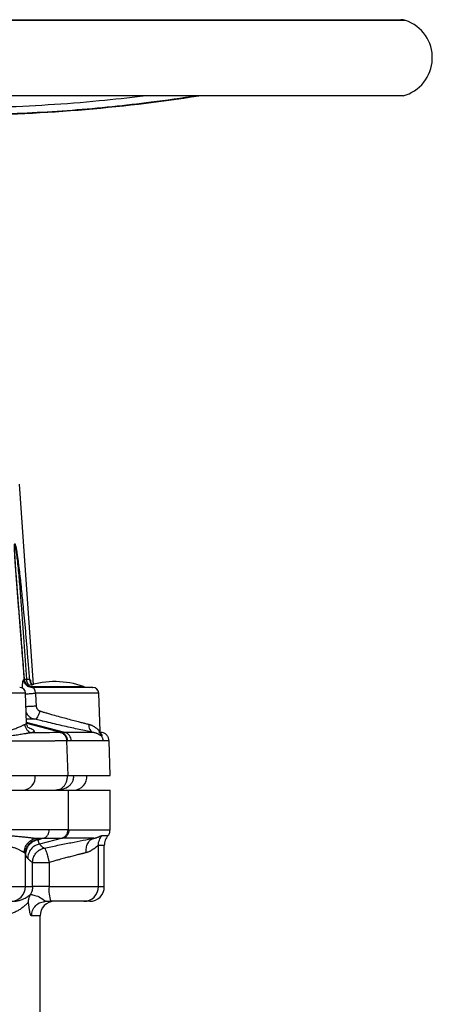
# Model space of a CAD drawing. Header units: millimetres. Extents: x 3 to 2091, y -59 to 1557.
# Tile 55 of 71: x 1511 to 1652, y 736 to 1073. Entities that reach past the tile are written whole.
import ezdxf

# ---------------------------------------------------------------- set-up
doc = ezdxf.new("R2010")
doc.units = ezdxf.units.MM

msp = doc.modelspace()

# ---------------------------------------------------------------- linework, layer by layer
at = {"color": 7, "linetype": 'Continuous', "lineweight": 25}
for p, q in [((1262.53, 1072.51), (1641.07, 1072.51)), ((1641.8, 1046.51), (1261.8, 1046.51)), ((1515.62, 845.47), (1510.74, 913.93)), ((1514.51, 844.71), (1515.13, 844.53)), ((1515.36, 844.48), (1514.54, 844.58)), ((1515.18, 844.51), (1514.56, 844.62)), ((1515.18, 844.51), (1515.35, 844.46)), ((1513.22, 832.49), (1512.86, 842.58)), ((1538.32, 829.59), (1537.86, 842.59)), ((1537.86, 842.59), (1537.86, 842.59)), ((1539.07, 829.16), (1538, 829.41)), ((1538.31, 829.71), (1538.31, 829.74)), ((1527.38, 814.51), (1526.98, 826.31)), ((1541.8, 814.51), (1541.38, 826.34)), ((1488.46, 814.51), (1527.38, 814.51)), ((1527.38, 814.51), (1541.8, 814.51)), ((1488.46, 809.51), (1527.38, 809.51)), ((1527.38, 809.51), (1527.38, 795.96)), ((1527.38, 809.51), (1541.8, 809.51)), ((1541.8, 795.95), (1541.8, 809.51)), ((1518.97, 793.05), (1517.06, 792.44)), ((1525.43, 793.02), (1517.6, 791.03)), ((1536.14, 793.02), (1535.48, 792.89)), ((1535.88, 792.89), (1536.14, 793.02)), ((1536.14, 793.02), (1535.89, 792.89)), ((1537.74, 776.51), (1537.74, 790.62)), ((1539.76, 776.51), (1539.76, 790.63)), ((1539.76, 790.62), (1539.76, 790.62)), ((1512.79, 776.51), (1512.79, 787.76)), ((1515.26, 776.51), (1515.26, 784.77)), ((1520.89, 784.77), (1520.89, 776.51)), ((1512.79, 776.51), (1515.26, 776.51)), ((1520.89, 776.51), (1515.26, 776.51)), ((1520.89, 776.51), (1537.74, 776.51)), ((1518.95, 771.43), (1519.65, 771.56)), ((1518.98, 771.33), (1519.87, 771.51)), ((1519.87, 771.51), (1518.98, 771.33)), ((1519.64, 771.61), (1519.87, 771.51)), ((1517.8, 728.45), (1517.8, 766.51))]:
    msp.add_line(p, q, dxfattribs=at)
at = {"color": 8, "linetype": 'Continuous', "lineweight": 25}
for p, q in [((1642.68, 1072.25), (1260.92, 1072.25)), ((1512.45, 847.26), (1512.43, 847.29)), ((1512.44, 847.41), (1513.15, 847.41)), ((1514.1, 845.12), (1513.69, 845.12)), ((1514.04, 844.86), (1532.62, 844.86)), ((1515.13, 844.53), (1515.28, 844.47)), ((1512.86, 842.58), (1482.79, 842.58)), ((1513.1, 835.82), (1513.28, 835.52)), ((1516.01, 833.68), (1513.17, 833.69)), ((1526.23, 829.15), (1513.22, 832.53)), ((1524.96, 829.14), (1513.27, 832.17)), ((1518.42, 833.1), (1516.01, 833.68)), ((1519.25, 789.67), (1523.15, 790.48)), ((1537.74, 776.51), (1539.76, 776.51)), ((1517.8, 766.51), (1514.9, 766.51))]:
    msp.add_line(p, q, dxfattribs=at)
at = {"color": 7, "linetype": 'Continuous', "lineweight": 25, "flags": 128}
msp.add_lwpolyline([(1482.8, 776.51), (1482.98, 776.51), (1483.51, 776.51), (1484.4, 776.51), (1485.6, 776.51), (1487.1, 776.51), (1488.85, 776.51), (1490.82, 776.51), (1492.96, 776.51), (1495.22, 776.51), (1497.53, 776.51), (1499.86, 776.51), (1502.13, 776.51), (1504.3, 776.51), (1506.31, 776.51), (1508.12, 776.51), (1509.68, 776.51), (1510.95, 776.51), (1511.91, 776.51), (1512.53, 776.51), (1512.79, 776.51)], dxfattribs=at)
at = {"color": 7, "linetype": 'Continuous', "lineweight": 25}
for centre, radius, start, end in [((1641.07, 1067.51), 5, 71.2171, 90), ((1638.35, 1059.51), 13.45, 284.8628, 71.2171), ((1486.8, 1593.36), 553.44, 270.2577, 278.8574), ((1510.87, 842.51), 2, 2, 90), ((1522.8, 816.51), 30, 70.8777, 107.2865), ((1532.3, 843.91), 1, 37.7309, 70.8777), ((1535.87, 842.51), 2, 2.6869, 90), ((1524.25, 826.24), 2.98, 1.4734, 76.2385), ((1525.51, 826.25), 2.98, 1.482, 76.0722), ((1529.3, 814.01), 4.5, 270, 6.3794), ((1507.79, 776.51), 5, 270.0175, 0.0175), ((1531.22, 775.28), 10.4, 173.2086, 201.2541), ((1532.75, 776.5), 4.99, 270.1092, 0.1087), ((1534.76, 776.51), 5, 270, 0), ((1522.8, 766.51), 5, 90, 180)]:
    msp.add_arc(centre, radius, start, end, dxfattribs=at)
at = {"color": 8, "linetype": 'Continuous', "lineweight": 25}
msp.add_arc((1511.74, 813.97), 4.46, 270.9205, 7.0143, dxfattribs=at)
for points, knots in [([(1485.71, 1042.41), (1491.53, 1042.47), (1503.16, 1042.58), (1520.61, 1043.43), (1537.24, 1044.68), (1548.03, 1045.93), (1553.01, 1046.51)], [0, 0, 0, 0, 0.258583, 0.517163, 0.776741, 1, 1, 1, 1]), ([(1571.37, 1046.51), (1566.17, 1045.74), (1556.57, 1044.32), (1537.82, 1042.22), (1515.11, 1040.4), (1496.8, 1040.08), (1487.63, 1039.92)], [0, 0, 0, 0, 0.187489, 0.346521, 0.672871, 1, 1, 1, 1]), ([(1511.84, 844.21), (1511.84, 844.27), (1511.82, 844.95), (1511.85, 846.02), (1511.98, 847.07), (1512.13, 847.19), (1512.21, 847.26)], [0, 0, 0, 0, 0.0275449, 0.351423, 0.6755479, 1, 1, 1, 1]), ([(1514.56, 844.62), (1514.43, 844.64), (1513.94, 844.7), (1513.18, 845.21), (1512.43, 846.11), (1512.28, 846.88), (1512.21, 847.26)], [0, 0, 0, 0, 0.098039, 0.392891, 0.701002, 1, 1, 1, 1]), ([(1514.17, 847.28), (1514.23, 846.96), (1514.36, 846.29), (1514.75, 845.6), (1515.08, 845.37), (1515.13, 845.34)], [0, 0, 0, 0, 0.447363, 0.927679, 1, 1, 1, 1]), ([(1514.32, 847.28), (1514.37, 847.22), (1514.48, 847.08), (1514.64, 846.3), (1514.73, 845.49), (1514.76, 845.24)], [0, 0, 0, 0, 0.40522, 0.810127, 1, 1, 1, 1]), ([(1514.32, 847.28), (1514.39, 846.9), (1514.51, 846.17), (1515.01, 845.63), (1515.25, 845.37)], [0, 0, 0, 0, 0.525886, 1, 1, 1, 1]), ([(1515.35, 844.46), (1515.4, 844.45), (1515.54, 844.42), (1515.72, 844.18), (1515.89, 843.82), (1516.01, 843.46), (1516.12, 843.05), (1516.18, 842.74), (1516.21, 842.58)], [0, 0, 0, 0, 0.123907, 0.417057, 0.564941, 0.715998, 0.860278, 1, 1, 1, 1]), ([(1512.87, 842.37), (1513.07, 842.37), (1513.47, 842.38), (1514.18, 842.41), (1514.91, 842.46), (1515.6, 842.52), (1516.01, 842.56), (1516.21, 842.58)], [0, 0, 0, 0, 0.210748, 0.422989, 0.628609, 0.822149, 1, 1, 1, 1]), ([(1537.76, 842.58), (1537.79, 842.58), (1537.88, 842.58), (1537.14, 842.58), (1535.57, 842.58), (1533.21, 842.58), (1530.26, 842.58), (1526.88, 842.58), (1523.26, 842.58), (1519.59, 842.58), (1517.34, 842.58), (1516.21, 842.58)], [0, 0, 0, 0, 0.045754, 0.165035, 0.284316, 0.403596, 0.522877, 0.642158, 0.761439, 0.880719, 1, 1, 1, 1]), ([(1513.02, 838.07), (1513.07, 838.07), (1513.28, 838.07), (1513.78, 838.08), (1514.46, 838.11), (1515.18, 838.16), (1515.87, 838.22), (1516.28, 838.26), (1516.47, 838.28)], [0, 0, 0, 0, 0.065262, 0.263684, 0.461761, 0.653503, 0.833996, 1, 1, 1, 1]), ([(1512.57, 831.9), (1512.88, 832.03), (1513.28, 832.19), (1513.16, 832.43), (1513.13, 832.49)], [0, 0, 0, 0, 0.772023, 1, 1, 1, 1]), ([(1513.46, 830.99), (1513.77, 830.88), (1514.78, 830.52), (1515.62, 830.01), (1515.96, 829.46), (1515.35, 829.19), (1515.05, 829.05)], [0, 0, 0, 0, 0.126921, 0.417971, 0.708984, 1, 1, 1, 1]), ([(1539.07, 829.16), (1539.04, 829.16), (1538.97, 829.16), (1538.41, 829.16), (1538.19, 829.16)], [0, 0, 0, 0, 0.5996215, 1, 1, 1, 1]), ([(1538.26, 829.6), (1538.28, 829.61), (1538.31, 829.62), (1538.31, 829.68), (1538.31, 829.71)], [0, 0, 0, 0, 0.570731, 1, 1, 1, 1]), ([(1529.12, 814.51), (1529.15, 814.35), (1529.24, 813.82), (1529.08, 812.91), (1528.65, 811.9), (1527.99, 811.05), (1526.88, 810.18), (1525.24, 809.58), (1523.9, 809.54), (1523.23, 809.51)], [0, 0, 0, 0, 0.054542, 0.173527, 0.291156, 0.411102, 0.527953, 0.763739, 1, 1, 1, 1]), ([(1523.23, 809.51), (1523.57, 809.54), (1524.25, 809.6), (1525.33, 810.17), (1526.13, 810.99), (1526.67, 811.82), (1527.02, 812.84), (1527.17, 813.75), (1527.1, 814.24), (1527.09, 814.36)], [0, 0, 0, 0, 0.240834, 0.481439, 0.607188, 0.722877, 0.846428, 0.96403, 1, 1, 1, 1]), ([(1527.77, 795.96), (1529.52, 795.96), (1533.04, 795.96), (1536.91, 795.96), (1539.71, 795.95), (1541.34, 795.95), (1541.55, 795.95), (1541.64, 795.95)], [0, 0, 0, 0, 0.212072, 0.424143, 0.636215, 0.848287, 1, 1, 1, 1]), ([(1539.01, 793.95), (1539.61, 793.95), (1540.64, 793.95), (1540.81, 793.95), (1540.88, 793.95)], [0, 0, 0, 0, 0.588251, 1, 1, 1, 1]), ([(1533.57, 788.12), (1533.56, 788.67), (1533.53, 789.82), (1534.06, 791.35), (1534.79, 792.4), (1535.38, 792.65), (1535.57, 792.73)], [0, 0, 0, 0, 0.270652, 0.563301, 0.860772, 1, 1, 1, 1]), ([(1514.49, 773.84), (1514.54, 773.84), (1514.66, 773.84), (1515.4, 773.71), (1516.98, 773.33), (1518.65, 772.37), (1519.38, 771.7), (1519.58, 771.63), (1519.64, 771.61)], [0, 0, 0, 0, 0.134676, 0.268416, 0.534973, 0.802065, 0.9358, 1, 1, 1, 1]), ([(1514.9, 766.51), (1514.97, 767.17), (1515.12, 768.48), (1516.27, 770.12), (1517.64, 771.15), (1518.63, 771.29), (1518.98, 771.33)], [0, 0, 0, 0, 0.283168, 0.566335, 0.849503, 1, 1, 1, 1])]:
    msp.add_open_spline(points, degree=3, knots=knots, dxfattribs=at)
at = {"color": 7, "linetype": 'Continuous', "lineweight": 25}
for points, knots in [([(1512.45, 847.26), (1512.39, 848.06), (1512.27, 849.66), (1512.08, 852.06), (1511.89, 854.47), (1511.7, 856.88), (1511.43, 860.38), (1511.05, 865.18), (1510.64, 870.17), (1510.32, 874.26), (1510.08, 877.23), (1509.84, 880.2), (1509.65, 882.68), (1509.51, 884.64), (1509.4, 886.12), (1509.3, 887.54), (1509.22, 888.84), (1509.16, 889.94), (1509.12, 890.85), (1509.08, 891.68), (1509.07, 892.42), (1509.08, 893.02), (1509.11, 893.42), (1509.16, 893.57), (1509.2, 893.58), (1509.23, 893.55), (1509.31, 893.42), (1509.41, 893.06), (1509.54, 892.5), (1509.69, 891.69), (1509.88, 890.55), (1510.09, 889.16), (1510.29, 887.68), (1510.54, 885.74), (1510.83, 883.31), (1511.16, 880.34), (1511.58, 876.37), (1512.02, 871.93), (1512.48, 867.01), (1512.89, 862.48), (1513.3, 857.66), (1513.73, 852.57), (1514.02, 849.08), (1514.17, 847.28)], [0, 0, 0, 0, 0.024913, 0.049872, 0.074875, 0.099924, 0.125016, 0.184194, 0.250031, 0.281285, 0.312538, 0.343793, 0.375045, 0.391603, 0.406299, 0.42297, 0.437551, 0.449279, 0.459686, 0.468801, 0.478841, 0.487165, 0.494054, 0.500004, 0.501936, 0.503909, 0.507813, 0.515596, 0.522798, 0.531211, 0.545578, 0.562453, 0.577409, 0.593705, 0.624956, 0.654991, 0.687463, 0.749968, 0.794184, 0.841286, 0.891284, 0.944187, 1, 1, 1, 1]), ([(1509.17, 890.96), (1509.17, 891.2), (1509.16, 891.43), (1509.15, 891.87), (1509.15, 892.09), (1509.14, 892.5), (1509.15, 892.69), (1509.16, 893.01), (1509.18, 893.13), (1509.22, 893.19), (1509.23, 893.19), (1509.26, 893.15), (1509.28, 893.1), (1509.33, 892.92), (1509.37, 892.75), (1509.44, 892.36), (1509.48, 892.15), (1509.54, 891.7), (1509.58, 891.47), (1509.67, 890.77), (1509.73, 890.28), (1509.85, 889.29), (1509.91, 888.79), (1510.07, 887.27), (1510.18, 886.25), (1510.38, 884.19), (1510.48, 883.15), (1510.66, 881.07), (1510.75, 880.03), (1511.02, 876.89), (1511.19, 874.8), (1511.69, 868.5), (1512, 864.29), (1512.59, 855.85), (1512.87, 851.63), (1513.15, 847.41)], [0, 0, 0, 0, 0.015625, 0.015625, 0.03125, 0.03125, 0.046875, 0.046875, 0.0625, 0.0625, 0.070313, 0.070313, 0.078125, 0.078125, 0.09375, 0.09375, 0.109375, 0.109375, 0.125, 0.125, 0.15625, 0.15625, 0.1875, 0.1875, 0.25, 0.25, 0.3125, 0.3125, 0.375, 0.375, 0.5, 0.5, 0.75, 0.75, 1, 1, 1, 1]), ([(1512.49, 847.22), (1512.36, 848.9), (1512.12, 851.97), (1511.8, 856.14), (1511.53, 859.53), (1511.3, 862.48), (1511.07, 865.34), (1510.83, 868.38), (1510.59, 871.34), (1510.38, 874.02), (1510.2, 876.22), (1510.05, 878.15), (1509.87, 880.45), (1509.64, 883.48), (1509.36, 887.26), (1509.24, 889.74), (1509.17, 891)], [0, 0, 0, 0, 0.113125, 0.206905, 0.281333, 0.342237, 0.406481, 0.47513, 0.548052, 0.60735, 0.657234, 0.697707, 0.739749, 0.815329, 0.906252, 1, 1, 1, 1]), ([(1512.45, 847.26), (1512.48, 846.95), (1512.55, 846.62), (1512.83, 845.98), (1513.03, 845.68), (1513.54, 845.16), (1513.84, 844.95), (1514.47, 844.65), (1514.81, 844.56), (1515.13, 844.53)], [0, 0, 0, 0, 0.25, 0.25, 0.5, 0.5, 0.75, 0.75, 1, 1, 1, 1]), ([(1514.51, 844.73), (1514.36, 844.76), (1513.97, 844.86), (1513.41, 845.3), (1512.91, 845.88), (1512.58, 846.59), (1512.52, 847.04), (1512.48, 847.29)], [0, 0, 0, 0, 0.1337169, 0.3404827, 0.6041758, 0.7892046, 1, 1, 1, 1]), ([(1513.15, 847.41), (1513.2, 847.4), (1513.29, 847.4), (1513.41, 847.39), (1513.52, 847.37), (1513.62, 847.36), (1513.71, 847.36), (1513.78, 847.35), (1513.88, 847.34), (1513.98, 847.32), (1514.07, 847.31), (1514.13, 847.29), (1514.16, 847.29), (1514.17, 847.28)], [0, 0, 0, 0, 0.079678, 0.156792, 0.231229, 0.302889, 0.37169, 0.437562, 0.50045, 0.631159, 0.758169, 0.881192, 1, 1, 1, 1]), ([(1513.15, 847.41), (1513.16, 846.96), (1513.26, 846.53), (1513.58, 845.74), (1513.82, 845.39), (1514.1, 845.12)], [0, 0, 0, 0, 0.5, 0.5, 1, 1, 1, 1]), ([(1535.76, 844.51), (1535.79, 844.51), (1535.9, 844.51), (1535.12, 844.51), (1533.53, 844.51), (1531.22, 844.51), (1528.36, 844.51), (1525, 844.51), (1521.45, 844.51), (1518.04, 844.51), (1516.11, 844.51), (1515.18, 844.51)], [0, 0, 0, 0, 0.042989, 0.166951, 0.286519, 0.399233, 0.51649, 0.639449, 0.76392, 0.885402, 1, 1, 1, 1]), ([(1516.21, 842.58), (1516.25, 841.87), (1516.34, 840.43), (1516.43, 839), (1516.47, 838.28)], [0, 0, 0, 0, 0.499943, 1, 1, 1, 1]), ([(1516.47, 838.28), (1516.48, 838.23), (1516.48, 838.13), (1516.51, 837.98), (1516.54, 837.84), (1516.59, 837.65), (1516.68, 837.43), (1516.82, 837.17), (1516.99, 836.94), (1517.17, 836.77), (1517.35, 836.64), (1517.52, 836.56), (1517.63, 836.52), (1517.69, 836.5)], [0, 0, 0, 0, 0.062757, 0.125173, 0.187521, 0.250073, 0.375939, 0.499894, 0.626127, 0.750099, 0.835259, 0.918139, 1, 1, 1, 1]), ([(1513.28, 835.52), (1513.33, 835.44), (1513.59, 834.99), (1514.09, 834.61), (1514.94, 834.03), (1515.52, 833.84), (1516.01, 833.68)], [0, 0, 0, 0, 0.080896, 0.457856, 0.540863, 1, 1, 1, 1]), ([(1517.69, 836.5), (1517.62, 836.17), (1517.52, 835.82), (1517.26, 835.12), (1517.11, 834.78), (1516.78, 834.21), (1516.61, 833.99), (1516.28, 833.72), (1516.13, 833.66), (1516.01, 833.68)], [0, 0, 0, 0, 0.25, 0.25, 0.5, 0.5, 0.75, 0.75, 1, 1, 1, 1]), ([(1517.69, 836.5), (1517.81, 836.46), (1518.06, 836.39), (1518.47, 836.27), (1518.94, 836.14), (1519.46, 835.98), (1520.05, 835.82), (1520.69, 835.64), (1521.39, 835.44), (1522.69, 835.07), (1524.47, 834.58), (1526.76, 833.95), (1528.88, 833.39), (1530.49, 832.96), (1531.55, 832.69), (1532.2, 832.53), (1532.81, 832.37), (1533.38, 832.23), (1533.92, 832.09), (1534.26, 832.01), (1534.42, 831.97)], [0, 0, 0, 0, 0.020603, 0.044246, 0.070932, 0.100662, 0.13344, 0.169269, 0.208152, 0.250094, 0.384959, 0.499994, 0.63061, 0.749894, 0.793502, 0.836337, 0.878402, 0.919699, 0.960231, 1, 1, 1, 1]), ([(1500.2, 829.9), (1500.31, 829.87), (1500.53, 829.83), (1500.85, 829.77), (1501.16, 829.71), (1501.47, 829.66), (1501.76, 829.61), (1502.04, 829.57), (1502.58, 829.5), (1503.35, 829.43), (1504.36, 829.41), (1505.34, 829.47), (1506.58, 829.65), (1507.73, 829.93), (1508.77, 830.27), (1509.49, 830.55), (1510.16, 830.82), (1510.79, 831.09), (1511.34, 831.34), (1511.75, 831.53), (1512.03, 831.67), (1512.24, 831.76), (1512.42, 831.83), (1512.52, 831.88), (1512.57, 831.9)], [0, 0, 0, 0, 0.019459, 0.038361, 0.056707, 0.0745, 0.091743, 0.108438, 0.124589, 0.187062, 0.248514, 0.310439, 0.372516, 0.497192, 0.559849, 0.622649, 0.685531, 0.748447, 0.81518, 0.874256, 0.907457, 0.939471, 0.970314, 1, 1, 1, 1]), ([(1512.57, 831.9), (1512.59, 831.59), (1512.66, 831.26), (1512.91, 830.62), (1513.09, 830.31), (1513.56, 829.77), (1513.83, 829.55), (1514.43, 829.21), (1514.75, 829.1), (1515.05, 829.05)], [0, 0, 0, 0, 0.25, 0.25, 0.5, 0.5, 0.75, 0.75, 1, 1, 1, 1]), ([(1513.46, 831.1), (1513.48, 831.09), (1513.63, 831.08), (1513.37, 831.43), (1513.26, 832.12), (1513.22, 832.44)], [0, 0, 0, 0, 0.070657, 0.570032, 1, 1, 1, 1]), ([(1536, 829.15), (1535.36, 829.29), (1534.08, 829.55), (1531.81, 830.04), (1529.36, 830.58), (1526.75, 831.16), (1524.06, 831.77), (1521.33, 832.41), (1519.43, 832.86), (1518.49, 833.08), (1518.42, 833.1)], [0, 0, 0, 0, 0.141197, 0.28247, 0.423705, 0.564947, 0.706184, 0.847424, 0.988698, 1, 1, 1, 1]), ([(1534.42, 831.97), (1534.41, 831.67), (1534.42, 831.36), (1534.54, 830.74), (1534.64, 830.44), (1534.93, 829.9), (1535.11, 829.68), (1535.53, 829.33), (1535.77, 829.21), (1536, 829.15)], [0, 0, 0, 0, 0.25, 0.25, 0.5, 0.5, 0.75, 0.75, 1, 1, 1, 1]), ([(1534.42, 831.97), (1534.49, 831.95), (1534.63, 831.91), (1534.84, 831.85), (1535.05, 831.78), (1535.31, 831.68), (1535.62, 831.54), (1536.06, 831.31), (1536.41, 831.09), (1536.76, 830.84), (1537.1, 830.58), (1537.43, 830.29), (1537.68, 830.06), (1537.84, 829.91), (1537.99, 829.78), (1538.1, 829.69), (1538.17, 829.63), (1538.22, 829.61), (1538.25, 829.6), (1538.26, 829.6)], [0, 0, 0, 0, 0.031812, 0.06462, 0.098439, 0.133282, 0.194485, 0.260986, 0.383173, 0.413752, 0.499834, 0.633053, 0.694465, 0.749808, 0.818045, 0.881878, 0.922538, 0.961887, 1, 1, 1, 1]), ([(1515.05, 829.05), (1514.97, 829.04), (1514.82, 829.03), (1514.58, 829), (1514.33, 828.96), (1514.07, 828.93), (1513.79, 828.89), (1513.51, 828.84), (1513.21, 828.79), (1512.91, 828.74), (1512.59, 828.69), (1511.82, 828.56), (1510.58, 828.36), (1508.69, 828.08), (1506.7, 827.87), (1505.04, 827.8), (1503.85, 827.81), (1503.12, 827.82), (1502.36, 827.86), (1501.59, 827.9), (1500.8, 827.97), (1500.26, 828.02), (1499.99, 828.04)], [0, 0, 0, 0, 0.023748, 0.047779, 0.072092, 0.096686, 0.121559, 0.146711, 0.172139, 0.197843, 0.223821, 0.250071, 0.379162, 0.500034, 0.630175, 0.749952, 0.790149, 0.830926, 0.872292, 0.914256, 0.956824, 1, 1, 1, 1]), ([(1524.7, 829.14), (1523.9, 829.11), (1522.66, 829.1), (1519.41, 829.07), (1517.39, 829.06), (1515.05, 829.05)], [0, 0, 0, 0, 0.5, 0.5, 1, 1, 1, 1]), ([(1526.98, 826.31), (1526.97, 826.62), (1526.91, 826.94), (1526.68, 827.57), (1526.52, 827.87), (1526.09, 828.39), (1525.83, 828.62), (1525.28, 828.95), (1524.99, 829.07), (1524.7, 829.14)], [0, 0, 0, 0, 0.25, 0.25, 0.5, 0.5, 0.75, 0.75, 1, 1, 1, 1]), ([(1524.7, 829.14), (1524.74, 829.14), (1524.83, 829.14), (1524.91, 829.14), (1524.96, 829.14)], [0, 0, 0, 0, 0.5, 1, 1, 1, 1]), ([(1538.81, 827.97), (1538.79, 827.97), (1538.77, 827.97), (1538.72, 827.99), (1538.66, 828.01), (1538.6, 828.03), (1538.53, 828.07), (1538.41, 828.14), (1538.2, 828.26), (1537.88, 828.45), (1537.51, 828.65), (1537.14, 828.82), (1536.81, 828.94), (1536.55, 829.03), (1536.28, 829.1), (1536.09, 829.14), (1536, 829.15)], [0, 0, 0, 0, 0.040446, 0.081361, 0.122764, 0.164671, 0.207099, 0.250065, 0.37139, 0.500039, 0.62567, 0.750014, 0.816682, 0.880568, 0.941675, 1, 1, 1, 1]), ([(1537.89, 829.15), (1537.93, 829.14), (1538.01, 829.12), (1538.11, 829.08), (1538.22, 829.03), (1538.32, 828.97), (1538.41, 828.91), (1538.55, 828.81), (1538.71, 828.65), (1538.85, 828.45), (1538.92, 828.26), (1538.94, 828.13), (1538.93, 828.05), (1538.9, 828), (1538.86, 827.98), (1538.83, 827.97), (1538.81, 827.97)], [0, 0, 0, 0, 0.038573, 0.078383, 0.11943, 0.161714, 0.205236, 0.249995, 0.37432, 0.499967, 0.628709, 0.74993, 0.814133, 0.877175, 0.939111, 1, 1, 1, 1]), ([(1537.97, 829.32), (1537.99, 829.36), (1538.02, 829.43), (1538.15, 829.99), (1538.2, 830.2)], [0, 0, 0, 0, 0.619257, 1, 1, 1, 1]), ([(1538.81, 827.97), (1538.65, 828.19), (1538.52, 828.45), (1538.33, 829), (1538.27, 829.3), (1538.26, 829.6)], [0, 0, 0, 0, 0.5, 0.5, 1, 1, 1, 1]), ([(1539.36, 826.34), (1539.36, 826.39), (1539.35, 826.51), (1539.33, 826.7), (1539.28, 826.92), (1539.2, 827.2), (1539.09, 827.49), (1538.95, 827.76), (1538.85, 827.91), (1538.81, 827.97)], [0, 0, 0, 0, 0.088398, 0.19835, 0.330796, 0.486594, 0.693966, 0.865782, 1, 1, 1, 1]), ([(1541.38, 826.34), (1541.37, 826.64), (1541.31, 826.96), (1541.09, 827.58), (1540.92, 827.88), (1540.49, 828.4), (1540.23, 828.62), (1539.67, 828.97), (1539.37, 829.09), (1539.07, 829.16)], [0, 0, 0, 0, 0.25, 0.25, 0.5, 0.5, 0.75, 0.75, 1, 1, 1, 1]), ([(1526.98, 826.31), (1526.93, 826.31), (1526.84, 826.31), (1526.68, 826.3), (1526.51, 826.3), (1526.33, 826.3), (1526.13, 826.29), (1525.93, 826.29), (1525.71, 826.28), (1525.47, 826.28), (1525.23, 826.27), (1524.97, 826.27), (1524.7, 826.27), (1524.41, 826.26), (1524.11, 826.26), (1523.79, 826.25), (1523.46, 826.25), (1523.11, 826.25), (1522.75, 826.24), (1522.37, 826.24), (1521.98, 826.24), (1521.57, 826.23), (1521.14, 826.23), (1520.69, 826.23), (1520.23, 826.23), (1519.76, 826.22), (1519.26, 826.22), (1518.75, 826.22), (1518.22, 826.22), (1517.67, 826.21), (1517.11, 826.21), (1516.53, 826.21), (1515.93, 826.21), (1515.31, 826.2), (1514.67, 826.2), (1514.02, 826.2), (1513.34, 826.2), (1512.65, 826.2), (1511.94, 826.2), (1511.22, 826.19), (1510.47, 826.19), (1509.71, 826.19), (1508.93, 826.19), (1508.13, 826.19), (1507.32, 826.19), (1506.49, 826.19), (1505.64, 826.19), (1504.77, 826.19), (1503.89, 826.19), (1502.99, 826.19), (1502.08, 826.19), (1501.15, 826.19), (1500.52, 826.19), (1500.21, 826.19)], [0, 0, 0, 0, 0.015035, 0.030254, 0.045655, 0.061239, 0.077006, 0.092956, 0.109089, 0.125404, 0.141903, 0.158585, 0.175449, 0.192496, 0.209726, 0.22714, 0.244736, 0.262514, 0.280476, 0.298621, 0.316949, 0.335459, 0.354152, 0.373029, 0.392088, 0.41133, 0.430755, 0.450363, 0.470154, 0.490128, 0.510284, 0.530624, 0.551146, 0.571851, 0.592739, 0.613811, 0.635065, 0.656501, 0.678121, 0.699924, 0.721909, 0.744078, 0.766429, 0.788963, 0.81168, 0.83458, 0.857663, 0.880929, 0.904377, 0.928009, 0.951823, 0.97582, 1, 1, 1, 1]), ([(1528.49, 826.33), (1528.29, 826.33), (1527.87, 826.33), (1527.45, 826.32), (1527.23, 826.32)], [0, 0, 0, 0, 0.491718, 1, 1, 1, 1]), ([(1527.73, 809.51), (1528.08, 809.51), (1528.89, 809.51), (1529.35, 809.51), (1529.25, 809.51), (1529.22, 809.51)], [0, 0, 0, 0, 0.378273, 0.874302, 1, 1, 1, 1]), ([(1504.44, 793.98), (1504.59, 793.98), (1504.89, 793.98), (1505.35, 793.98), (1505.81, 793.97), (1506.27, 793.96), (1506.72, 793.94), (1507.18, 793.92), (1507.63, 793.9), (1508.5, 793.85), (1509.78, 793.76), (1511.37, 793.61), (1512.87, 793.44), (1513.98, 793.31), (1514.76, 793.23), (1515.26, 793.17), (1515.73, 793.12), (1516.16, 793.08), (1516.43, 793.06), (1516.56, 793.05)], [0, 0, 0, 0, 0.030222, 0.060742, 0.091559, 0.122673, 0.154083, 0.18579, 0.217793, 0.25009, 0.37218, 0.500071, 0.624386, 0.750051, 0.802855, 0.854248, 0.904234, 0.952816, 1, 1, 1, 1]), ([(1504.74, 795.97), (1507.96, 795.98), (1510.99, 795.98), (1516.46, 795.99), (1518.89, 796), (1520.95, 796)], [0, 0, 0, 0, 0.5, 0.5, 1, 1, 1, 1]), ([(1518.97, 793.05), (1519.22, 793.11), (1519.49, 793.23), (1519.98, 793.58), (1520.2, 793.81), (1520.58, 794.37), (1520.72, 794.68), (1520.91, 795.34), (1520.95, 795.68), (1520.95, 796)], [0, 0, 0, 0, 0.25, 0.25, 0.5, 0.5, 0.75, 0.75, 1, 1, 1, 1]), ([(1520.95, 796), (1521.07, 796), (1521.32, 796), (1521.68, 796), (1522.03, 796), (1522.37, 796), (1522.7, 796), (1523.02, 796), (1523.33, 796), (1523.63, 796), (1523.92, 796), (1524.2, 796), (1524.47, 796), (1524.73, 796), (1524.98, 796), (1525.22, 796), (1525.45, 796), (1525.67, 795.99), (1525.88, 795.99), (1526.09, 795.99), (1526.28, 795.99), (1526.46, 795.98), (1526.64, 795.98), (1526.8, 795.98), (1526.96, 795.97), (1527.11, 795.97), (1527.25, 795.97), (1527.34, 795.97), (1527.38, 795.96)], [0, 0, 0, 0, 0.0412632, 0.0823022, 0.1231171, 0.1637078, 0.2040743, 0.2442167, 0.284135, 0.3238291, 0.3632991, 0.402545, 0.4415667, 0.4803643, 0.5189378, 0.5572872, 0.5954125, 0.6333136, 0.6709907, 0.7084436, 0.7456724, 0.7826772, 0.8194579, 0.8560144, 0.8923469, 0.9284554, 0.9643397, 1, 1, 1, 1]), ([(1525.04, 793.02), (1525.34, 793.09), (1525.65, 793.2), (1526.23, 793.55), (1526.5, 793.79), (1526.94, 794.34), (1527.11, 794.66), (1527.33, 795.31), (1527.38, 795.65), (1527.38, 795.96)], [0, 0, 0, 0, 0.25, 0.25, 0.5, 0.5, 0.75, 0.75, 1, 1, 1, 1]), ([(1525.43, 793.02), (1525.74, 793.08), (1526.04, 793.2), (1526.62, 793.55), (1526.89, 793.79), (1527.33, 794.34), (1527.5, 794.66), (1527.72, 795.31), (1527.77, 795.64), (1527.77, 795.96)], [0, 0, 0, 0, 0.25, 0.25, 0.5, 0.5, 0.75, 0.75, 1, 1, 1, 1]), ([(1536.14, 793.02), (1536.21, 793.03), (1536.33, 793.05), (1536.52, 793.09), (1536.7, 793.13), (1536.88, 793.17), (1537.05, 793.23), (1537.32, 793.31), (1537.67, 793.44), (1538.01, 793.58), (1538.27, 793.7), (1538.47, 793.79), (1538.64, 793.86), (1538.79, 793.91), (1538.91, 793.95), (1538.98, 793.95), (1539.01, 793.95)], [0, 0, 0, 0, 0.039058, 0.079158, 0.120302, 0.162488, 0.205719, 0.249996, 0.37388, 0.499977, 0.587241, 0.672872, 0.756912, 0.83941, 0.92042, 1, 1, 1, 1]), ([(1537.74, 790.62), (1537.74, 791.21), (1537.85, 791.83), (1538.29, 792.98), (1538.61, 793.51), (1539.01, 793.95)], [0, 0, 0, 0, 0.5, 0.5, 1, 1, 1, 1]), ([(1541.03, 793.95), (1540.64, 793.51), (1540.31, 792.98), (1539.87, 791.83), (1539.76, 791.21), (1539.76, 790.62)], [0, 0, 0, 0, 0.5, 0.5, 1, 1, 1, 1]), ([(1540.91, 793.92), (1540.97, 793.96), (1541.3, 794.23), (1541.64, 794.96), (1541.72, 795.63), (1541.75, 795.96)], [0, 0, 0, 0, 0.098443, 0.56265, 1, 1, 1, 1]), ([(1512.4, 788.14), (1512.38, 788.15), (1512.33, 788.18), (1512.24, 788.23), (1512.14, 788.28), (1512.03, 788.34), (1511.86, 788.43), (1511.61, 788.57), (1511.26, 788.76), (1510.86, 788.96), (1510.42, 789.17), (1509.92, 789.39), (1509.22, 789.68), (1508.44, 789.96), (1507.59, 790.2), (1506.91, 790.36), (1506.21, 790.49), (1505.56, 790.57), (1504.97, 790.63), (1504.45, 790.65), (1504.09, 790.66), (1503.92, 790.66)], [0, 0, 0, 0, 0.0237715, 0.0481475, 0.0731324, 0.0987305, 0.1249456, 0.1844569, 0.2499185, 0.3065658, 0.3748752, 0.4373607, 0.4998485, 0.6248051, 0.6898893, 0.74981, 0.8139614, 0.8748539, 0.9170817, 0.9587846, 1, 1, 1, 1]), ([(1512.4, 788.14), (1512.41, 788.67), (1512.51, 789.24), (1512.92, 790.35), (1513.23, 790.89), (1514.01, 791.82), (1514.49, 792.21), (1515.51, 792.78), (1516.04, 792.96), (1516.56, 793.05)], [0, 0, 0, 0, 0.25, 0.25, 0.5, 0.5, 0.75, 0.75, 1, 1, 1, 1]), ([(1512.79, 787.76), (1512.79, 788.29), (1512.88, 788.87), (1513.28, 789.98), (1513.6, 790.52), (1514.4, 791.45), (1514.88, 791.84), (1515.93, 792.4), (1516.48, 792.58), (1517.02, 792.67)], [0, 0, 0, 0, 0.25, 0.25, 0.5, 0.5, 0.75, 0.75, 1, 1, 1, 1]), ([(1517.06, 792.44), (1516.53, 792.36), (1515.98, 792.18), (1514.94, 791.61), (1514.46, 791.22), (1513.66, 790.29), (1513.36, 789.75), (1512.96, 788.64), (1512.86, 788.07), (1512.86, 787.53)], [0, 0, 0, 0, 0.25, 0.25, 0.5, 0.5, 0.75, 0.75, 1, 1, 1, 1]), ([(1517.6, 791.03), (1517.09, 790.93), (1516.56, 790.74), (1515.57, 790.15), (1515.11, 789.77), (1514.36, 788.85), (1514.06, 788.32), (1513.68, 787.23), (1513.6, 786.67), (1513.6, 786.14)], [0, 0, 0, 0, 0.25, 0.25, 0.5, 0.5, 0.75, 0.75, 1, 1, 1, 1]), ([(1516.56, 793.05), (1516.59, 793.04), (1516.65, 793.01), (1516.73, 792.97), (1516.8, 792.93), (1516.86, 792.89), (1516.91, 792.84), (1516.95, 792.8), (1516.98, 792.76), (1517.01, 792.71), (1517.01, 792.68), (1517.02, 792.67)], [0, 0, 0, 0, 0.111258, 0.222407, 0.333479, 0.444505, 0.555516, 0.666542, 0.777611, 0.888755, 1, 1, 1, 1]), ([(1517.02, 792.67), (1517.03, 792.63), (1517.04, 792.55), (1517.05, 792.48), (1517.06, 792.44)], [0, 0, 0, 0, 0.5, 1, 1, 1, 1]), ([(1517.06, 792.44), (1517.08, 792.39), (1517.1, 792.28), (1517.15, 792.12), (1517.19, 791.98), (1517.24, 791.84), (1517.28, 791.71), (1517.34, 791.55), (1517.42, 791.37), (1517.51, 791.18), (1517.57, 791.08), (1517.6, 791.03)], [0, 0, 0, 0, 0.08126, 0.16338, 0.246341, 0.330118, 0.414684, 0.500009, 0.662444, 0.829167, 1, 1, 1, 1]), ([(1517.6, 791.03), (1517.65, 790.98), (1517.76, 790.86), (1517.92, 790.69), (1518.09, 790.53), (1518.25, 790.38), (1518.46, 790.21), (1518.69, 790.02), (1518.97, 789.83), (1519.15, 789.72), (1519.25, 789.67)], [0, 0, 0, 0, 0.0996958, 0.1994975, 0.2994509, 0.3996057, 0.500015, 0.6665221, 0.8330647, 1, 1, 1, 1]), ([(1518.97, 793.05), (1520.39, 793.06), (1521.62, 793.06), (1523.65, 793.05), (1524.45, 793.04), (1525.04, 793.02)], [0, 0, 0, 0, 0.5, 0.5, 1, 1, 1, 1]), ([(1523.15, 790.48), (1523.38, 790.53), (1525.16, 790.89), (1528.41, 791.54), (1532.66, 792.37), (1534.98, 792.8), (1536.14, 793.02)], [0, 0, 0, 0, 0.048414, 0.365629, 0.682818, 1, 1, 1, 1]), ([(1537.74, 790.62), (1537.73, 790.62), (1537.71, 790.62), (1537.68, 790.61), (1537.64, 790.59), (1537.6, 790.56), (1537.55, 790.53), (1537.5, 790.48), (1537.43, 790.43), (1537.36, 790.38), (1537.26, 790.29), (1537.11, 790.16), (1536.91, 789.98), (1536.68, 789.79), (1536.43, 789.58), (1536.15, 789.37), (1535.76, 789.09), (1535.31, 788.81), (1534.82, 788.56), (1534.46, 788.41), (1534.14, 788.29), (1533.86, 788.2), (1533.66, 788.15), (1533.57, 788.12)], [0, 0, 0, 0, 0.025741, 0.051955, 0.07866, 0.105878, 0.133625, 0.161919, 0.190775, 0.22021, 0.250237, 0.310075, 0.37522, 0.432497, 0.500251, 0.562715, 0.625183, 0.750095, 0.815446, 0.875053, 0.918356, 0.959996, 1, 1, 1, 1]), ([(1512.79, 787.76), (1512.78, 787.77), (1512.77, 787.81), (1512.75, 787.86), (1512.71, 787.91), (1512.67, 787.96), (1512.61, 788), (1512.55, 788.05), (1512.48, 788.09), (1512.43, 788.12), (1512.4, 788.14)], [0, 0, 0, 0, 0.125261, 0.250445, 0.375554, 0.500588, 0.625549, 0.750437, 0.875254, 1, 1, 1, 1]), ([(1512.86, 787.53), (1512.85, 787.57), (1512.83, 787.64), (1512.8, 787.72), (1512.79, 787.76)], [0, 0, 0, 0, 0.496077, 1, 1, 1, 1]), ([(1513.6, 786.14), (1513.57, 786.17), (1513.53, 786.22), (1513.46, 786.31), (1513.39, 786.41), (1513.32, 786.52), (1513.25, 786.64), (1513.18, 786.76), (1513.12, 786.9), (1513.05, 787.04), (1512.99, 787.2), (1512.93, 787.36), (1512.88, 787.48), (1512.86, 787.53)], [0, 0, 0, 0, 0.0959, 0.190794, 0.284684, 0.377574, 0.469465, 0.560361, 0.650264, 0.739176, 0.827101, 0.914041, 1, 1, 1, 1]), ([(1515.26, 784.77), (1515.26, 784.84), (1515.26, 784.98), (1515.28, 785.19), (1515.3, 785.39), (1515.33, 785.59), (1515.37, 785.8), (1515.41, 786), (1515.47, 786.2), (1515.6, 786.6), (1515.87, 787.21), (1516.35, 787.93), (1516.97, 788.57), (1517.55, 788.99), (1518.04, 789.26), (1518.4, 789.42), (1518.81, 789.57), (1519.1, 789.63), (1519.25, 789.67)], [0, 0, 0, 0, 0.030224, 0.060321, 0.090374, 0.120465, 0.150673, 0.181078, 0.211754, 0.242772, 0.367817, 0.500178, 0.6226, 0.757501, 0.811139, 0.869419, 0.932374, 1, 1, 1, 1]), ([(1519.25, 789.67), (1519.25, 789.67), (1519.27, 789.67), (1519.3, 789.65), (1519.33, 789.63), (1519.36, 789.6), (1519.4, 789.56), (1519.43, 789.52), (1519.46, 789.47), (1519.5, 789.42), (1519.53, 789.36), (1519.62, 789.19), (1519.77, 788.86), (1519.99, 788.24), (1520.22, 787.5), (1520.42, 786.8), (1520.57, 786.2), (1520.67, 785.79), (1520.75, 785.42), (1520.82, 785.1), (1520.87, 784.88), (1520.89, 784.77)], [0, 0, 0, 0, 0.027992, 0.055332, 0.082015, 0.108037, 0.133394, 0.158085, 0.18211, 0.205471, 0.228169, 0.250208, 0.381881, 0.500027, 0.627847, 0.749849, 0.811969, 0.8738, 0.916017, 0.957979, 1, 1, 1, 1]), ([(1533.57, 788.12), (1533.48, 788.1), (1533.3, 788.06), (1533.02, 787.99), (1532.74, 787.92), (1532.44, 787.85), (1532.14, 787.77), (1531.83, 787.69), (1531.51, 787.61), (1531.18, 787.53), (1530.49, 787.35), (1529.35, 787.06), (1527.77, 786.65), (1526.08, 786.2), (1524.77, 785.84), (1523.79, 785.58), (1523.19, 785.41), (1522.49, 785.22), (1521.72, 785.01), (1521.18, 784.85), (1520.89, 784.77)], [0, 0, 0, 0, 0.026834, 0.053905, 0.081213, 0.108758, 0.136542, 0.164565, 0.192827, 0.22133, 0.250074, 0.371234, 0.500013, 0.618434, 0.749946, 0.787666, 0.831531, 0.881542, 0.937698, 1, 1, 1, 1]), ([(1515.26, 784.77), (1515.21, 784.81), (1515.1, 784.87), (1514.93, 784.97), (1514.77, 785.09), (1514.6, 785.21), (1514.43, 785.34), (1514.27, 785.48), (1514.1, 785.63), (1513.93, 785.79), (1513.76, 785.96), (1513.65, 786.08), (1513.6, 786.14)], [0, 0, 0, 0, 0.099085, 0.198372, 0.297863, 0.397556, 0.497452, 0.597553, 0.697858, 0.798367, 0.899081, 1, 1, 1, 1]), ([(1515.26, 784.77), (1515.29, 784.77), (1515.46, 784.77), (1516.06, 784.77), (1516.49, 784.77), (1517.55, 784.77), (1518.17, 784.77), (1519.5, 784.77), (1520.21, 784.77), (1520.89, 784.77)], [0, 0, 0, 0, 0.25, 0.25, 0.5, 0.5, 0.75, 0.75, 1, 1, 1, 1]), ([(1509.07, 771.55), (1509.15, 771.56), (1509.33, 771.57), (1509.59, 771.61), (1509.86, 771.65), (1510.13, 771.7), (1510.4, 771.76), (1510.82, 771.86), (1511.4, 772.04), (1512.06, 772.3), (1512.73, 772.62), (1513.32, 772.96), (1513.84, 773.31), (1514.2, 773.59), (1514.4, 773.76), (1514.49, 773.84)], [0, 0, 0, 0, 0.038733, 0.078636, 0.119709, 0.161952, 0.205366, 0.249949, 0.368456, 0.499897, 0.607292, 0.749845, 0.856759, 0.940144, 1, 1, 1, 1]), ([(1514.49, 773.84), (1514.45, 773.78), (1514.37, 773.65), (1514.25, 773.43), (1514.14, 773.17), (1514.02, 772.88), (1513.92, 772.56), (1513.84, 772.22), (1513.78, 771.87), (1513.75, 771.52), (1513.75, 771.28), (1513.75, 771.16)], [0, 0, 0, 0, 0.075311, 0.162493, 0.262015, 0.374336, 0.499866, 0.622728, 0.747233, 0.873093, 1, 1, 1, 1]), ([(1515.26, 776.51), (1515.26, 776.45), (1515.26, 776.3), (1515.24, 776.06), (1515.2, 775.72), (1515.14, 775.4), (1515.05, 775.06), (1514.95, 774.76), (1514.81, 774.43), (1514.66, 774.12), (1514.54, 773.93), (1514.49, 773.84)], [0, 0, 0, 0, 0.0721797, 0.155548, 0.2501047, 0.4357916, 0.5001561, 0.6339847, 0.7618996, 0.8839034, 1, 1, 1, 1]), ([(1513.75, 771.16), (1513.67, 771.07), (1513.52, 770.9), (1513.28, 770.65), (1513.04, 770.41), (1512.79, 770.17), (1512.53, 769.93), (1512.26, 769.71), (1511.76, 769.3), (1511, 768.75), (1510.08, 768.22), (1509.3, 767.83), (1508.68, 767.55), (1508.04, 767.31), (1507.4, 767.1), (1506.76, 766.92), (1506.1, 766.78), (1505.45, 766.66), (1505, 766.61), (1504.78, 766.58)], [0, 0, 0, 0, 0.035322, 0.070775, 0.106357, 0.142071, 0.177915, 0.213892, 0.250001, 0.376212, 0.499998, 0.56704, 0.632777, 0.69721, 0.760346, 0.822187, 0.88274, 0.942009, 1, 1, 1, 1]), ([(1514.9, 766.51), (1514.89, 766.51), (1514.86, 766.52), (1514.83, 766.53), (1514.8, 766.55), (1514.76, 766.59), (1514.73, 766.63), (1514.7, 766.68), (1514.66, 766.75), (1514.63, 766.82), (1514.55, 766.99), (1514.44, 767.35), (1514.32, 767.88), (1514.23, 768.38), (1514.16, 768.78), (1514.1, 769.22), (1514.03, 769.68), (1513.98, 770.1), (1513.93, 770.41), (1513.9, 770.65), (1513.87, 770.85), (1513.84, 771.01), (1513.81, 771.1), (1513.79, 771.15), (1513.77, 771.17), (1513.75, 771.16), (1513.75, 771.16)], [0, 0, 0, 0, 0.027533, 0.055069, 0.082636, 0.110261, 0.137973, 0.165798, 0.193763, 0.221896, 0.25022, 0.37411, 0.500055, 0.561527, 0.624929, 0.683942, 0.749821, 0.812201, 0.848489, 0.8745, 0.909863, 0.937355, 0.954252, 0.970087, 0.985204, 1, 1, 1, 1]), ([(1532.76, 771.51), (1532.52, 771.51), (1531.19, 771.51), (1526.95, 771.51), (1524.23, 771.51), (1521.53, 771.51)], [0, 0, 0, 0, 0.5, 0.5, 1, 1, 1, 1])]:
    msp.add_open_spline(points, degree=3, knots=knots, dxfattribs=at)
for points in [[(1512.21, 847.26), (1512.29, 847.26), (1512.37, 847.26), (1512.45, 847.26)], [(1514.17, 847.28), (1514.22, 847.28), (1514.27, 847.28), (1514.32, 847.28)], [(1526.23, 829.15), (1525.82, 829.15), (1525.39, 829.15), (1524.96, 829.14)], [(1536, 829.15), (1533.86, 829.15), (1530.59, 829.15), (1526.23, 829.15)], [(1526.98, 826.31), (1527.06, 826.32), (1527.15, 826.32), (1527.23, 826.32)], [(1539.36, 826.34), (1537.3, 826.34), (1533.66, 826.33), (1528.49, 826.33)], [(1541.38, 826.34), (1541.38, 826.34), (1540.71, 826.34), (1539.36, 826.34)], [(1527.38, 795.96), (1527.51, 795.96), (1527.64, 795.96), (1527.77, 795.96)], [(1516.56, 793.05), (1517.42, 793.05), (1518.22, 793.05), (1518.97, 793.05)], [(1525.04, 793.02), (1525.17, 793.02), (1525.3, 793.02), (1525.43, 793.02)], [(1536.14, 793.02), (1533.81, 793.02), (1530.23, 793.02), (1525.43, 793.02)], [(1539.76, 790.62), (1539.76, 790.62), (1539.08, 790.62), (1537.74, 790.62)], [(1519.87, 771.51), (1520.42, 771.51), (1520.98, 771.51), (1521.53, 771.51)], [(1534.76, 771.51), (1534.76, 771.51), (1534.09, 771.51), (1532.76, 771.51)]]:
    msp.add_open_spline(points, degree=3, dxfattribs=at)

doc.saveas('drawing.dxf')
